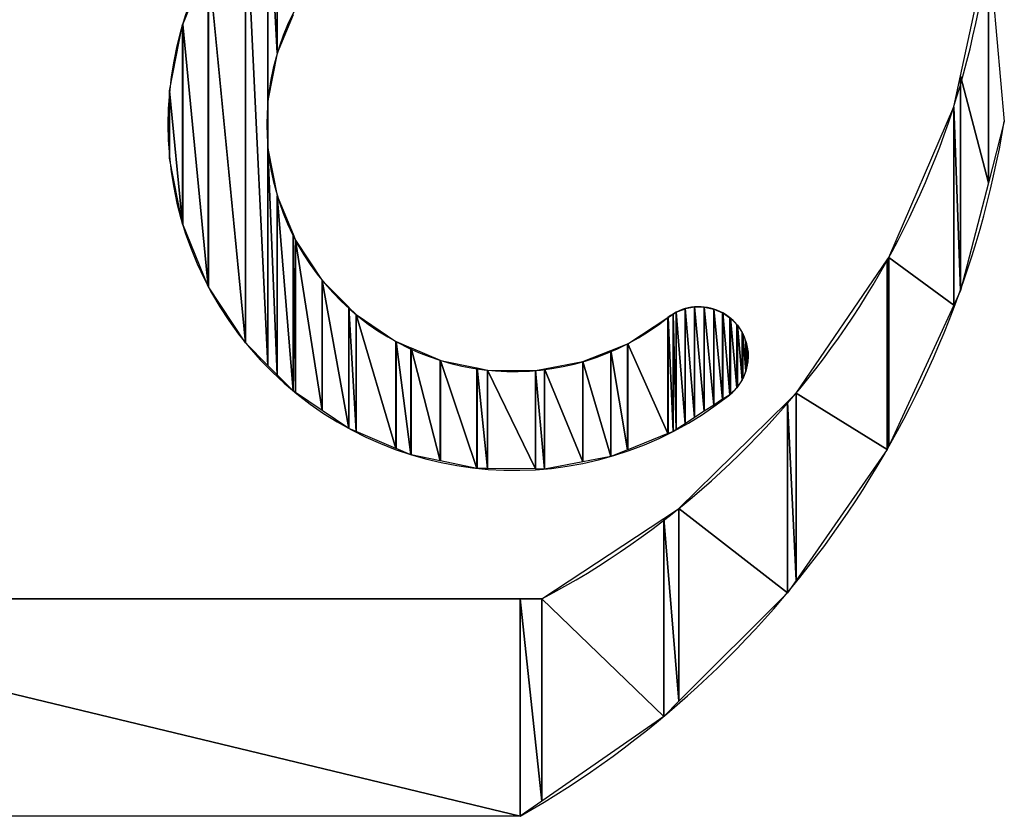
# Model space of a CAD drawing. Header units: inches. Extents: x 3 to 351, y 4 to 271.
# Tile 209 of 256: x 90.616 to 91.006, y 205.399 to 205.714. Entities that reach past the tile are written whole.
import ezdxf

# ---------------------------------------------------------------- set-up
doc = ezdxf.new("R2010")
doc.units = ezdxf.units.IN
doc.header["$LTSCALE"] = 0.5
doc.header["$MEASUREMENT"] = 0
doc.layers.add('PLOTVIEW1', color=7, linetype='Continuous')

msp = doc.modelspace()

# ---------------------------------------------------------------- linework, layer by layer
at = {"layer": 'PLOTVIEW1', "color": 190, "linetype": 'Continuous'}
for p, q in [((90.7181562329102, 205.7712415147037), (90.7181562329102, 205.7004518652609)), ((90.7181562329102, 205.7004518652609), (90.7181562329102, 205.7712415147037)), ((90.7181562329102, 205.7712415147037), (90.71816474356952, 205.7004725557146)), ((90.71816474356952, 205.7004725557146), (90.7181562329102, 205.7712415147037)), ((90.71816474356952, 205.771250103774), (90.71816474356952, 205.7004725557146)), ((90.71816474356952, 205.7004725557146), (90.71816474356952, 205.771250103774)), ((90.71446719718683, 205.767518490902), (90.71446719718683, 205.577033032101)), ((90.71446719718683, 205.6817783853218), (90.71446719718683, 205.767518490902)), ((90.71446719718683, 205.767518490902), (90.71447007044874, 205.6817929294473)), ((90.71447007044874, 205.6817929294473), (90.71446719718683, 205.767518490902)), ((90.71447007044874, 205.7675213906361), (90.71447007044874, 205.6817929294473)), ((90.71447007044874, 205.6817929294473), (90.71447007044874, 205.7675213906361)), ((90.71447007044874, 205.7675213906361), (90.7181562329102, 205.7004518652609)), ((90.7181562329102, 205.7004518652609), (90.71447007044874, 205.7675213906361)), ((90.70562571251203, 205.7585955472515), (90.70562571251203, 205.5859607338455)), ((90.70562571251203, 205.5859607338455), (90.70562571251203, 205.7585955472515)), ((90.70562571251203, 205.7585955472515), (90.70564202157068, 205.585936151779)), ((90.70564202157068, 205.585936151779), (90.70562571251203, 205.7585955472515)), ((90.70564202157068, 205.7586120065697), (90.70564202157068, 205.585936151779)), ((90.70564202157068, 205.585936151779), (90.70564202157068, 205.7586120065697)), ((90.70564202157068, 205.7586120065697), (90.71446719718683, 205.577033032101)), ((90.71446719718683, 205.577033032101), (90.70564202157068, 205.7586120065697)), ((90.68076077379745, 205.7117541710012), (90.69089516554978, 205.7363836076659)), ((90.69089516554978, 205.7363836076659), (90.69089516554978, 205.6081747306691)), ((90.69089516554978, 205.6081747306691), (90.69089516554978, 205.7363836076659)), ((90.69089516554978, 205.7363836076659), (90.69090727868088, 205.6081453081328)), ((90.69090727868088, 205.6081453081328), (90.69089516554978, 205.7363836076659)), ((90.69090727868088, 205.7364018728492), (90.69090727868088, 205.6081453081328)), ((90.69090727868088, 205.6081453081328), (90.69090727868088, 205.7364018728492)), ((90.69090727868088, 205.7364018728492), (90.70562571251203, 205.5859607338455)), ((90.70562571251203, 205.5859607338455), (90.69090727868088, 205.7364018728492)), ((90.72438530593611, 205.7155955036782), (90.71816474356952, 205.7004725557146)), ((90.67558799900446, 205.6856020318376), (90.68075331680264, 205.7117360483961)), ((90.68075331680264, 205.7117360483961), (90.68076077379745, 205.7117541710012)), ((90.68075331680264, 205.7117360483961), (90.68075331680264, 205.6328286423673)), ((90.68075331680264, 205.6328286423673), (90.68075331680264, 205.7117360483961)), ((90.68075331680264, 205.7117360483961), (90.68076077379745, 205.6327909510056)), ((90.68076077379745, 205.6327909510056), (90.68075331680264, 205.7117360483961)), ((90.68076077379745, 205.7117541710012), (90.68076077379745, 205.6327909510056)), ((90.68076077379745, 205.6327909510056), (90.68076077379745, 205.7117541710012)), ((90.68076077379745, 205.7117541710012), (90.69089516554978, 205.6081747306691)), ((90.69089516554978, 205.6081747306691), (90.68076077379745, 205.7117541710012)), ((90.7181562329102, 205.7004518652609), (90.71447007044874, 205.6817929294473)), ((90.71816474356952, 205.7004725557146), (90.7181562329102, 205.7004518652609)), ((90.67558548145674, 205.6855892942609), (90.67558799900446, 205.6856020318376)), ((90.67558799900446, 205.6589367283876), (90.67558548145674, 205.6855892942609)), ((90.67558799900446, 205.6856020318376), (90.67558799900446, 205.6589367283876)), ((90.67558799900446, 205.6589367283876), (90.67558799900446, 205.6856020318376)), ((90.67558799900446, 205.6856020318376), (90.68075331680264, 205.6328286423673)), ((90.68075331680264, 205.6328286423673), (90.67558799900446, 205.6856020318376)), ((90.71447007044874, 205.6817929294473), (90.71446719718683, 205.6817783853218)), ((90.71446719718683, 205.577033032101), (90.71446719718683, 205.6817783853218)), ((90.71446719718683, 205.6817783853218), (90.71447007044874, 205.5770301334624)), ((90.71447007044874, 205.5770301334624), (90.71446719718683, 205.6817783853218)), ((90.71446719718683, 205.6817783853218), (90.71447007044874, 205.6627439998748)), ((90.71447007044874, 205.6627439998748), (90.71447007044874, 205.5770301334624)), ((90.71447007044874, 205.5770301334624), (90.71447007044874, 205.6627439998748)), ((90.71447007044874, 205.6627439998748), (90.7181562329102, 205.5733114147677)), ((90.7181562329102, 205.5733114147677), (90.71447007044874, 205.6627439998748)), ((90.71447007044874, 205.6627439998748), (90.7181562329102, 205.6441146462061)), ((90.68075331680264, 205.6328286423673), (90.67558799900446, 205.6589367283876)), ((90.7181562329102, 205.6441146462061), (90.7181562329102, 205.5733114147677)), ((90.7181562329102, 205.5733114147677), (90.7181562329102, 205.6441146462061)), ((90.7181562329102, 205.6441146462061), (90.71816474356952, 205.5733028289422)), ((90.71816474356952, 205.5733028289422), (90.7181562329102, 205.6441146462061)), ((90.7181562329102, 205.6441146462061), (90.71816474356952, 205.6440716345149)), ((90.71816474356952, 205.6440716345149), (90.71816474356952, 205.5733028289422)), ((90.71816474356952, 205.5733028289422), (90.71816474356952, 205.6440716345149)), ((90.71816474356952, 205.6440716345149), (90.72438530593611, 205.5670273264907)), ((90.72438530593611, 205.5670273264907), (90.71816474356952, 205.6440716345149)), ((90.71816474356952, 205.6440716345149), (90.72438530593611, 205.6289616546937)), ((90.68076077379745, 205.6327909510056), (90.68075331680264, 205.6328286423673)), ((90.69089516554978, 205.6081747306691), (90.68076077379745, 205.6327909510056)), ((90.72438530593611, 205.6289616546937), (90.72438530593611, 205.5670273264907)), ((90.72438530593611, 205.5670273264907), (90.72438530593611, 205.6289616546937)), ((90.72438530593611, 205.6289616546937), (90.72440519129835, 205.5670072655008)), ((90.72440519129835, 205.5670072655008), (90.72438530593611, 205.6289616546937)), ((90.72438530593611, 205.6289616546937), (90.72440519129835, 205.6289133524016)), ((90.72440519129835, 205.6289133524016), (90.72440519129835, 205.5670072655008)), ((90.72440519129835, 205.5670072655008), (90.72440519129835, 205.6289133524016)), ((90.72440519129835, 205.6289133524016), (90.72539706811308, 205.5663365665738)), ((90.72539706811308, 205.5663365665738), (90.72440519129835, 205.6289133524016)), ((90.72440519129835, 205.6289133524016), (90.72539706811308, 205.6265040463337)), ((90.72539706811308, 205.6265040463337), (90.72539706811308, 205.5663365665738)), ((90.72539706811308, 205.5663365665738), (90.72539706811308, 205.6265040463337)), ((90.72539706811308, 205.6265040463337), (90.72541089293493, 205.5663272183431)), ((90.72541089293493, 205.5663272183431), (90.72539706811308, 205.6265040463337)), ((90.72539706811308, 205.6265040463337), (90.72541089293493, 205.6264704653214)), ((90.72541089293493, 205.6264704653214), (90.72541089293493, 205.5663272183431)), ((90.72541089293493, 205.5663272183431), (90.72541089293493, 205.6264704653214)), ((90.72541089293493, 205.6264704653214), (90.73591469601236, 205.559224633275)), ((90.73591469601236, 205.559224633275), (90.72541089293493, 205.6264704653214)), ((90.72541089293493, 205.6264704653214), (90.73591469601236, 205.6106370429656)), ((90.73591469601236, 205.6106370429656), (90.73591469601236, 205.559224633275)), ((90.73591469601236, 205.559224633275), (90.73591469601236, 205.6106370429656)), ((90.73591469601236, 205.6106370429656), (90.73593330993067, 205.5592120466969)), ((90.73593330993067, 205.5592120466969), (90.73591469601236, 205.6106370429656)), ((90.73591469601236, 205.6106370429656), (90.73593330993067, 205.6106089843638)), ((90.73593330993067, 205.6106089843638), (90.73593330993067, 205.5592120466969)), ((90.73593330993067, 205.5592120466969), (90.73593330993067, 205.6106089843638)), ((90.73593330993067, 205.6106089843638), (90.74646122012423, 205.5520931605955)), ((90.74646122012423, 205.5520931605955), (90.73593330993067, 205.6106089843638)), ((90.73593330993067, 205.6106089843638), (90.74646122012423, 205.5999865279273)), ((90.69090727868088, 205.6081453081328), (90.69089516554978, 205.6081747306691)), ((90.70562571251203, 205.5859607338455), (90.69090727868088, 205.6081453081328)), ((90.74646122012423, 205.5999865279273), (90.74646122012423, 205.5520931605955)), ((90.74646122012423, 205.5520931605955), (90.74646122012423, 205.5999865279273)), ((90.74646122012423, 205.5999865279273), (90.7464839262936, 205.552077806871)), ((90.7464839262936, 205.552077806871), (90.74646122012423, 205.5999865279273)), ((90.74646122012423, 205.5999865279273), (90.7464839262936, 205.5999636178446)), ((90.7464839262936, 205.5999636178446), (90.7464839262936, 205.552077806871)), ((90.7464839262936, 205.552077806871), (90.7464839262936, 205.5999636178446)), ((90.7464839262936, 205.5999636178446), (90.74930965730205, 205.5508853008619)), ((90.74930965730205, 205.5508853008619), (90.7464839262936, 205.5999636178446)), ((90.7464839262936, 205.5999636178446), (90.74930965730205, 205.597112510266)), ((90.87584727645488, 205.5980467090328), (90.87937634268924, 205.599450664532)), ((90.87937634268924, 205.599450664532), (90.87939971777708, 205.5994599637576)), ((90.87937634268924, 205.599450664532), (90.87937634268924, 205.5539693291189)), ((90.87937634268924, 205.5539693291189), (90.87937634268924, 205.599450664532)), ((90.87937634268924, 205.599450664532), (90.87939971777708, 205.5539845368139)), ((90.87939971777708, 205.5539845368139), (90.87937634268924, 205.599450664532)), ((90.87939971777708, 205.5994599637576), (90.88313593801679, 205.6001498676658)), ((90.87939971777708, 205.5994599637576), (90.87939971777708, 205.5539845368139)), ((90.87939971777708, 205.5539845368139), (90.87939971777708, 205.5994599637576)), ((90.87939971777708, 205.5994599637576), (90.88313593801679, 205.556415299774)), ((90.88313593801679, 205.556415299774), (90.87939971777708, 205.5994599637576)), ((90.88313593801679, 205.6001498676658), (90.88315939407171, 205.6001541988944)), ((90.88313593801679, 205.6001498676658), (90.88313593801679, 205.556415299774)), ((90.88313593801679, 205.556415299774), (90.88313593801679, 205.6001498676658)), ((90.88313593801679, 205.6001498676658), (90.88315939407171, 205.5564305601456)), ((90.88315939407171, 205.5564305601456), (90.88313593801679, 205.6001498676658)), ((90.88315939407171, 205.6001541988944), (90.88315939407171, 205.5564305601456)), ((90.88315939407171, 205.5564305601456), (90.88315939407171, 205.6001541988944)), ((90.88315939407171, 205.6001541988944), (90.88695881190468, 205.5589024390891)), ((90.88695881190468, 205.5589024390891), (90.88315939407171, 205.6001541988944)), ((90.88315939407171, 205.6001541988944), (90.88695881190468, 205.6001031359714)), ((90.88695881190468, 205.6001031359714), (90.88695881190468, 205.5589024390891)), ((90.88695881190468, 205.5589024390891), (90.88695881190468, 205.6001031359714)), ((90.88695881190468, 205.6001031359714), (90.8869822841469, 205.558917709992)), ((90.8869822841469, 205.558917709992), (90.88695881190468, 205.6001031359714)), ((90.88695881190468, 205.6001031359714), (90.8869822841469, 205.6001028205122)), ((90.8869822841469, 205.6001028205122), (90.8869822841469, 205.558917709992)), ((90.8869822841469, 205.558917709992), (90.8869822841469, 205.6001028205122)), ((90.8869822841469, 205.6001028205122), (90.8906985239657, 205.5613354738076)), ((90.8906985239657, 205.5613354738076), (90.8869822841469, 205.6001028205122)), ((90.8869822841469, 205.6001028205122), (90.8906985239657, 205.5993127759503)), ((90.8906985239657, 205.5993127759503), (90.8906985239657, 205.5613354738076)), ((90.8906985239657, 205.5613354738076), (90.8906985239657, 205.5993127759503)), ((90.8906985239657, 205.5993127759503), (90.89072194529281, 205.5613507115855)), ((90.89072194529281, 205.5613507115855), (90.8906985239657, 205.5993127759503)), ((90.8906985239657, 205.5993127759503), (90.89072194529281, 205.5993077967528)), ((90.89072194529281, 205.5993077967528), (90.89072194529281, 205.5613507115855)), ((90.89072194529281, 205.5613507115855), (90.89072194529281, 205.5993077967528)), ((90.89072194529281, 205.5993077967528), (90.89421181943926, 205.5636212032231)), ((90.89421181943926, 205.5636212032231), (90.89072194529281, 205.5993077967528)), ((90.89072194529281, 205.5993077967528), (90.89421181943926, 205.5978095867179)), ((90.74930965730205, 205.597112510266), (90.74930965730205, 205.5508853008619)), ((90.74930965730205, 205.5508853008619), (90.74930965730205, 205.597112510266)), ((90.74930965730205, 205.597112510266), (90.74933235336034, 205.5508757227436)), ((90.74933235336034, 205.5508757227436), (90.74930965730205, 205.597112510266)), ((90.74930965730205, 205.597112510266), (90.74933235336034, 205.5970896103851)), ((90.74933235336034, 205.5970896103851), (90.74933235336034, 205.5508757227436)), ((90.74933235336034, 205.5508757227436), (90.74933235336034, 205.5970896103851)), ((90.74933235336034, 205.5970896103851), (90.76507321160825, 205.5442328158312)), ((90.76507321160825, 205.5442328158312), (90.74933235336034, 205.5970896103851)), ((90.74933235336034, 205.5970896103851), (90.76507321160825, 205.5864433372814)), ((90.85668010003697, 205.5855931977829), (90.87261511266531, 205.5959535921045)), ((90.87261511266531, 205.5959535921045), (90.8726381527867, 205.5959685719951)), ((90.87261511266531, 205.5959535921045), (90.87261511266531, 205.5500946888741)), ((90.87261511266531, 205.5500946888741), (90.87261511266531, 205.5959535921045)), ((90.87261511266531, 205.5959535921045), (90.8726381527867, 205.5501039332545)), ((90.8726381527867, 205.5501039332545), (90.87261511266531, 205.5959535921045)), ((90.8726381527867, 205.5959685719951), (90.8746942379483, 205.5973000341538)), ((90.8726381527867, 205.5959685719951), (90.8726381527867, 205.5501039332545)), ((90.8726381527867, 205.5501039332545), (90.8726381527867, 205.5959685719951)), ((90.8726381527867, 205.5959685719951), (90.8746942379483, 205.5509288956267)), ((90.8746942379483, 205.5509288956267), (90.8726381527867, 205.5959685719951)), ((90.8746942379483, 205.5973000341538), (90.87471716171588, 205.5973148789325)), ((90.8746942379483, 205.5973000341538), (90.8746942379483, 205.5509288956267)), ((90.8746942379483, 205.5509288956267), (90.8746942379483, 205.5973000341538)), ((90.8746942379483, 205.5973000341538), (90.87471716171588, 205.5509380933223)), ((90.87471716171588, 205.5509380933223), (90.8746942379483, 205.5973000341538)), ((90.87471716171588, 205.5973148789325), (90.87582404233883, 205.5980316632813)), ((90.87471716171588, 205.5973148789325), (90.87471716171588, 205.5509380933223)), ((90.87471716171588, 205.5509380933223), (90.87471716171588, 205.5973148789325)), ((90.87471716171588, 205.5973148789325), (90.87582404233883, 205.5516582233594)), ((90.87582404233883, 205.5516582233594), (90.87471716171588, 205.5973148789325)), ((90.87582404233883, 205.5980316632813), (90.87584727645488, 205.5980467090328)), ((90.87582404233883, 205.5980316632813), (90.87582404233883, 205.5516582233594)), ((90.87582404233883, 205.5516582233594), (90.87582404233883, 205.5980316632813)), ((90.87582404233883, 205.5980316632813), (90.87584727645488, 205.5516733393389)), ((90.87584727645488, 205.5516733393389), (90.87582404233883, 205.5980316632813)), ((90.87584727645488, 205.5980467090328), (90.87584727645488, 205.5516733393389)), ((90.87584727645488, 205.5516733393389), (90.87584727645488, 205.5980467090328)), ((90.87584727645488, 205.5980467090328), (90.87937634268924, 205.5539693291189)), ((90.87937634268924, 205.5539693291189), (90.87584727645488, 205.5980467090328)), ((90.89421181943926, 205.5978095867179), (90.89421181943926, 205.5636212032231)), ((90.89421181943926, 205.5636212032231), (90.89421181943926, 205.5978095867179)), ((90.89421181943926, 205.5978095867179), (90.89423512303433, 205.5636363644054)), ((90.89423512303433, 205.5636363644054), (90.89421181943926, 205.5978095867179)), ((90.89421181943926, 205.5978095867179), (90.89423512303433, 205.5977995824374)), ((90.89423512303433, 205.5977995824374), (90.89423512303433, 205.5636363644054)), ((90.89423512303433, 205.5636363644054), (90.89423512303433, 205.5977995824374)), ((90.89423512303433, 205.5977995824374), (90.89703759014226, 205.5654596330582)), ((90.89703759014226, 205.5654596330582), (90.89423512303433, 205.5977995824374)), ((90.89423512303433, 205.5977995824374), (90.89703759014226, 205.5958759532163)), ((90.89703759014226, 205.5958759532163), (90.89703759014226, 205.5654596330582)), ((90.89703759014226, 205.5654596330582), (90.89703759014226, 205.5958759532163)), ((90.89703759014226, 205.5958759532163), (90.89705776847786, 205.5654727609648)), ((90.89705776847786, 205.5654727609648), (90.89703759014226, 205.5958759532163)), ((90.89703759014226, 205.5958759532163), (90.89705776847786, 205.5958621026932)), ((90.89705776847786, 205.5958621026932), (90.89705776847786, 205.5654727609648)), ((90.89705776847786, 205.5654727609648), (90.89705776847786, 205.5958621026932)), ((90.89705776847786, 205.5958621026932), (90.89736411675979, 205.5657732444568)), ((90.89736411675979, 205.5657732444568), (90.89705776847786, 205.5958621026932)), ((90.89705776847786, 205.5958621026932), (90.89736411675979, 205.5956518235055)), ((90.89736411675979, 205.5956518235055), (90.89736411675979, 205.5657732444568)), ((90.89736411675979, 205.5657732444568), (90.89736411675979, 205.5956518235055)), ((90.89736411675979, 205.5956518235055), (90.89738723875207, 205.5657959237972)), ((90.89738723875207, 205.5657959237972), (90.89736411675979, 205.5956518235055)), ((90.89736411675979, 205.5956518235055), (90.89738723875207, 205.5956359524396)), ((90.89738723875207, 205.5956359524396), (90.89738723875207, 205.5657959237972)), ((90.89738723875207, 205.5657959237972), (90.89738723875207, 205.5956359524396)), ((90.89738723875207, 205.5956359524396), (90.89976673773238, 205.5681298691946)), ((90.89976673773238, 205.5681298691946), (90.89738723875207, 205.5956359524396)), ((90.89738723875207, 205.5956359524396), (90.89976673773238, 205.5931977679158)), ((90.89976673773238, 205.5931977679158), (90.89976673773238, 205.5681298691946)), ((90.89976673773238, 205.5681298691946), (90.89976673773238, 205.5931977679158)), ((90.89976673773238, 205.5931977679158), (90.8997872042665, 205.5681499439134)), ((90.8997872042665, 205.5681499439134), (90.89976673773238, 205.5931977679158)), ((90.89976673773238, 205.5931977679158), (90.8997872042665, 205.5931767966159)), ((90.8997872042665, 205.5931767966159), (90.8997872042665, 205.5681499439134)), ((90.8997872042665, 205.5681499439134), (90.8997872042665, 205.5931767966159)), ((90.8997872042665, 205.5931767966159), (90.90003466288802, 205.5685124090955)), ((90.90003466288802, 205.5685124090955), (90.8997872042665, 205.5931767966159)), ((90.8997872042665, 205.5931767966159), (90.90003466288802, 205.5929232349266)), ((90.90003466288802, 205.5929232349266), (90.90003466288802, 205.5685124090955)), ((90.90003466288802, 205.5685124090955), (90.90003466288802, 205.5929232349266)), ((90.90003466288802, 205.5929232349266), (90.90005754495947, 205.5685459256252)), ((90.90005754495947, 205.5685459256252), (90.90003466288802, 205.5929232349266)), ((90.90003466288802, 205.5929232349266), (90.90005754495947, 205.5928997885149)), ((90.90005754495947, 205.5928997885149), (90.90005754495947, 205.5685459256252)), ((90.90005754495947, 205.5685459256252), (90.90005754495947, 205.5928997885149)), ((90.90005754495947, 205.5928997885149), (90.90192209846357, 205.5712770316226)), ((90.90192209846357, 205.5712770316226), (90.90005754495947, 205.5928997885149)), ((90.90005754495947, 205.5928997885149), (90.90192209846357, 205.59003630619)), ((90.90192209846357, 205.59003630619), (90.90192209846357, 205.5712770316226)), ((90.90192209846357, 205.5712770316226), (90.90192209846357, 205.59003630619)), ((90.90192209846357, 205.59003630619), (90.90194289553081, 205.5713074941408)), ((90.90194289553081, 205.5713074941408), (90.90192209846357, 205.59003630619)), ((90.90192209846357, 205.59003630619), (90.90194289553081, 205.5900043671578)), ((90.90194289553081, 205.5900043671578), (90.90194289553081, 205.5713074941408)), ((90.90194289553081, 205.5713074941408), (90.90194289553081, 205.5900043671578)), ((90.90194289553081, 205.5900043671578), (90.90212115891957, 205.5717256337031)), ((90.90212115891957, 205.5717256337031), (90.90194289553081, 205.5900043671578)), ((90.90194289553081, 205.5900043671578), (90.90212115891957, 205.5897305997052)), ((90.90212115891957, 205.5897305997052), (90.90212115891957, 205.5717256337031)), ((90.90212115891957, 205.5717256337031), (90.90212115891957, 205.5897305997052)), ((90.90212115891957, 205.5897305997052), (90.90214375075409, 205.5717786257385)), ((90.90214375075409, 205.5717786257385), (90.90212115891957, 205.5897305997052)), ((90.90212115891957, 205.5897305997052), (90.90214375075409, 205.5896959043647)), ((90.90214375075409, 205.5896959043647), (90.90214375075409, 205.5717786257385)), ((90.90214375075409, 205.5717786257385), (90.90214375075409, 205.5896959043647)), ((90.90214375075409, 205.5896959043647), (90.90342110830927, 205.5747748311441)), ((90.90342110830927, 205.5747748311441), (90.90214375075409, 205.5896959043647)), ((90.90214375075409, 205.5896959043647), (90.90342110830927, 205.5865084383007)), ((90.70564202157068, 205.585936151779), (90.70562571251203, 205.5859607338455)), ((90.71446719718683, 205.577033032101), (90.70564202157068, 205.585936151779)), ((90.76507321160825, 205.5864433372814), (90.76507321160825, 205.5442328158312)), ((90.76507321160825, 205.5442328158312), (90.76507321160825, 205.5864433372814)), ((90.76507321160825, 205.5864433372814), (90.76509912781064, 205.544221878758)), ((90.76509912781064, 205.544221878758), (90.76507321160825, 205.5864433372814)), ((90.76507321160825, 205.5864433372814), (90.76509912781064, 205.5864258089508)), ((90.76509912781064, 205.5864258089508), (90.76509912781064, 205.544221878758)), ((90.76509912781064, 205.544221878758), (90.76509912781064, 205.5864258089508)), ((90.76509912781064, 205.5864258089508), (90.7710147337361, 205.5417253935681)), ((90.7710147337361, 205.5417253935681), (90.76509912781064, 205.5864258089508)), ((90.76509912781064, 205.5864258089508), (90.7710147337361, 205.5839283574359)), ((90.7710147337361, 205.5839283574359), (90.7710147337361, 205.5417253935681)), ((90.7710147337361, 205.5417253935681), (90.7710147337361, 205.5839283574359)), ((90.7710147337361, 205.5839283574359), (90.7710393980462, 205.5417149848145)), ((90.7710393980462, 205.5417149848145), (90.7710147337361, 205.5839283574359)), ((90.7710147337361, 205.5839283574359), (90.7710393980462, 205.5839179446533)), ((90.7710393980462, 205.5839179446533), (90.7710393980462, 205.5417149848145)), ((90.7710393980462, 205.5417149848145), (90.7710393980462, 205.5839179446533)), ((90.7710393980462, 205.5839179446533), (90.78260665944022, 205.5393205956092)), ((90.78260665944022, 205.5393205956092), (90.7710393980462, 205.5839179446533)), ((90.7710393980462, 205.5839179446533), (90.78260665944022, 205.5790344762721)), ((90.83901271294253, 205.5785100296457), (90.8499565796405, 205.582897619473)), ((90.8499565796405, 205.582897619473), (90.84998137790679, 205.5829075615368)), ((90.8499565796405, 205.582897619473), (90.8499565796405, 205.5410086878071)), ((90.8499565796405, 205.5410086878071), (90.8499565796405, 205.582897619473)), ((90.8499565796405, 205.582897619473), (90.84998137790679, 205.5410133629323)), ((90.84998137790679, 205.5410133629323), (90.8499565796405, 205.582897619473)), ((90.84998137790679, 205.5829075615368), (90.8566539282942, 205.585582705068)), ((90.84998137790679, 205.5829075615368), (90.84998137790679, 205.5410133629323)), ((90.84998137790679, 205.5410133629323), (90.84998137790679, 205.5829075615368)), ((90.84998137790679, 205.5829075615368), (90.8566539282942, 205.5436905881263)), ((90.8566539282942, 205.5436905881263), (90.84998137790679, 205.5829075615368)), ((90.8566539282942, 205.585582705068), (90.85668010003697, 205.5855931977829)), ((90.8566539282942, 205.585582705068), (90.8566539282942, 205.5436905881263)), ((90.8566539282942, 205.5436905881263), (90.8566539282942, 205.585582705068)), ((90.8566539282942, 205.585582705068), (90.85668010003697, 205.5437010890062)), ((90.85668010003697, 205.5437010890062), (90.8566539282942, 205.585582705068)), ((90.85668010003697, 205.5855931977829), (90.85668010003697, 205.5437010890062)), ((90.85668010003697, 205.5437010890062), (90.85668010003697, 205.5855931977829)), ((90.85668010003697, 205.5855931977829), (90.87261511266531, 205.5500946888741)), ((90.87261511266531, 205.5500946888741), (90.85668010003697, 205.5855931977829)), ((90.90342110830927, 205.5865084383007), (90.90342110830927, 205.5747748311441)), ((90.90342110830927, 205.5747748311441), (90.90342110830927, 205.5865084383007)), ((90.90342110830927, 205.5865084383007), (90.90344226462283, 205.5748244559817)), ((90.90344226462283, 205.5748244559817), (90.90342110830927, 205.5865084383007)), ((90.90342110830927, 205.5865084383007), (90.90344226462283, 205.5864556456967)), ((90.90344226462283, 205.5864556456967), (90.90344226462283, 205.5748244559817)), ((90.90344226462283, 205.5748244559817), (90.90344226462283, 205.5864556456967)), ((90.90344226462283, 205.5864556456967), (90.90354367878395, 205.5753074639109)), ((90.90354367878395, 205.5753074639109), (90.90344226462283, 205.5864556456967)), ((90.90344226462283, 205.5864556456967), (90.90354367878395, 205.5862025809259)), ((90.90354367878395, 205.5862025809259), (90.90354367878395, 205.5753074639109)), ((90.90354367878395, 205.5753074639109), (90.90354367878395, 205.5862025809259)), ((90.90354367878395, 205.5862025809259), (90.9035659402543, 205.5754134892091)), ((90.9035659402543, 205.5754134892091), (90.90354367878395, 205.5862025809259)), ((90.90354367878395, 205.5862025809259), (90.9035659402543, 205.5861470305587)), ((90.9035659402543, 205.5861470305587), (90.9035659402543, 205.5754134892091)), ((90.9035659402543, 205.5754134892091), (90.9035659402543, 205.5861470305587)), ((90.9035659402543, 205.5861470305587), (90.9042063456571, 205.5784635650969)), ((90.9042063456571, 205.5784635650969), (90.9035659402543, 205.5861470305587)), ((90.9035659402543, 205.5861470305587), (90.9042063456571, 205.5827270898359)), ((90.78260665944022, 205.5790344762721), (90.78260665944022, 205.5393205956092)), ((90.78260665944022, 205.5393205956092), (90.78260665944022, 205.5790344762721)), ((90.78260665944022, 205.5790344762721), (90.78263481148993, 205.5393147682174)), ((90.78263481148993, 205.5393147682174), (90.78260665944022, 205.5790344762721)), ((90.78260665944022, 205.5790344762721), (90.78263481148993, 205.5790225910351)), ((90.78263481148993, 205.5790225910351), (90.78263481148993, 205.5393147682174)), ((90.78263481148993, 205.5393147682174), (90.78263481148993, 205.5790225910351)), ((90.78263481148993, 205.5790225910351), (90.79711299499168, 205.5363178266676)), ((90.79711299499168, 205.5363178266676), (90.78263481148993, 205.5790225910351)), ((90.78263481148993, 205.5790225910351), (90.79711299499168, 205.5760230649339)), ((90.9042063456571, 205.5827270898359), (90.9042063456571, 205.5784635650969)), ((90.9042063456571, 205.5784635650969), (90.9042063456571, 205.5827270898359)), ((90.9042063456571, 205.5827270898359), (90.90422787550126, 205.5785661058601)), ((90.90422787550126, 205.5785661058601), (90.9042063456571, 205.5827270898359)), ((90.9042063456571, 205.5827270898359), (90.90422787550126, 205.582612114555)), ((90.90422787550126, 205.582612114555), (90.90422787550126, 205.5785661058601)), ((90.90422787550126, 205.5785661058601), (90.90422787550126, 205.582612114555)), ((90.90422787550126, 205.582612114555), (90.90424773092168, 205.5803838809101)), ((90.90424773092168, 205.5803838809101), (90.90422787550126, 205.582612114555)), ((90.90422787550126, 205.582612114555), (90.90424773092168, 205.5825060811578)), ((90.90424773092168, 205.5803838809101), (90.90422787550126, 205.5785661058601)), ((90.90424773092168, 205.5825060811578), (90.90424773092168, 205.5803838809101)), ((90.90424773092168, 205.5803838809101), (90.90424773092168, 205.5825060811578)), ((90.90424773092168, 205.5825060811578), (90.90426963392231, 205.5823891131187)), ((90.90426963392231, 205.5823891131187), (90.90424773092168, 205.5803838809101)), ((90.71447007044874, 205.5770301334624), (90.71446719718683, 205.577033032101)), ((90.7181562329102, 205.5733114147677), (90.71447007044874, 205.5770301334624)), ((90.79711299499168, 205.5760230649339), (90.79711299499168, 205.5363178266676)), ((90.79711299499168, 205.5363178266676), (90.79711299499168, 205.5760230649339)), ((90.79711299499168, 205.5760230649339), (90.79713868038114, 205.5363125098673)), ((90.79713868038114, 205.5363125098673), (90.79711299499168, 205.5760230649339)), ((90.79711299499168, 205.5760230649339), (90.79713868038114, 205.5760177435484)), ((90.79713868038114, 205.5760177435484), (90.79713868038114, 205.5363125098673)), ((90.79713868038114, 205.5363125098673), (90.79713868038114, 205.5760177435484)), ((90.79713868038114, 205.5760177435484), (90.8012440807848, 205.5362760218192)), ((90.8012440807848, 205.5362760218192), (90.79713868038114, 205.5760177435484)), ((90.79713868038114, 205.5760177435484), (90.8012440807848, 205.5751672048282)), ((90.8012440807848, 205.5751672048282), (90.8012440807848, 205.5362760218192)), ((90.8012440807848, 205.5362760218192), (90.8012440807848, 205.5751672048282)), ((90.8012440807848, 205.5751672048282), (90.80127339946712, 205.5362757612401)), ((90.80127339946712, 205.5362757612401), (90.8012440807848, 205.5751672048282)), ((90.8012440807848, 205.5751672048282), (90.80127339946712, 205.5751611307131)), ((90.80127339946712, 205.5751611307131), (90.80127339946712, 205.5362757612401)), ((90.80127339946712, 205.5362757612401), (90.80127339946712, 205.5751611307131)), ((90.80127339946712, 205.5751611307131), (90.82027762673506, 205.5361068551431)), ((90.82027762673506, 205.5361068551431), (90.80127339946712, 205.5751611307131)), ((90.80127339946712, 205.5751611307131), (90.82027762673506, 205.5749883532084)), ((90.82030699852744, 205.5749880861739), (90.82376446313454, 205.5756390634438)), ((90.82376446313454, 205.5756390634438), (90.82379019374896, 205.5756439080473)), ((90.82376446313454, 205.5756390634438), (90.82376446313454, 205.5360758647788)), ((90.82376446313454, 205.5360758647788), (90.82376446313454, 205.5756390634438)), ((90.82376446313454, 205.5756390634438), (90.82379019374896, 205.5360756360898)), ((90.82379019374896, 205.5360756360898), (90.82376446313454, 205.5756390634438)), ((90.82379019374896, 205.5756439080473), (90.8389844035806, 205.5785046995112)), ((90.82379019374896, 205.5756439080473), (90.82379019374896, 205.5360756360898)), ((90.82379019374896, 205.5360756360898), (90.82379019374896, 205.5756439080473)), ((90.82379019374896, 205.5756439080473), (90.8389844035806, 205.5389401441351)), ((90.8389844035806, 205.5389401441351), (90.82379019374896, 205.5756439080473)), ((90.8389844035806, 205.5785046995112), (90.83901271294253, 205.5785100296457)), ((90.8389844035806, 205.5785046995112), (90.8389844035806, 205.5389401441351)), ((90.8389844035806, 205.5389401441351), (90.8389844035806, 205.5785046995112)), ((90.8389844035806, 205.5785046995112), (90.83901271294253, 205.5389454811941)), ((90.83901271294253, 205.5389454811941), (90.8389844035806, 205.5785046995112)), ((90.83901271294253, 205.5785100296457), (90.83901271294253, 205.5389454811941)), ((90.83901271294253, 205.5389454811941), (90.83901271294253, 205.5785100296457)), ((90.83901271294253, 205.5785100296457), (90.8499565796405, 205.5410086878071)), ((90.8499565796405, 205.5410086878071), (90.83901271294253, 205.5785100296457)), ((90.90354367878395, 205.5753074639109), (90.90344226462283, 205.5748244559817)), ((90.9035659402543, 205.5754134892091), (90.90354367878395, 205.5753074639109)), ((90.9042063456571, 205.5784635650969), (90.9035659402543, 205.5754134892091)), ((90.90422787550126, 205.5785661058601), (90.9042063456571, 205.5784635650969)), ((90.71816474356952, 205.5733028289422), (90.7181562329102, 205.5733114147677)), ((90.72438530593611, 205.5670273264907), (90.71816474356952, 205.5733028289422)), ((90.82027762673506, 205.5749883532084), (90.82027762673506, 205.5361068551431)), ((90.82027762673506, 205.5361068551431), (90.82027762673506, 205.5749883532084)), ((90.82027762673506, 205.5749883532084), (90.82030699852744, 205.536106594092)), ((90.82030699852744, 205.536106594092), (90.82027762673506, 205.5749883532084)), ((90.82027762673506, 205.5749883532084), (90.82030699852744, 205.5749880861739)), ((90.82030699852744, 205.5749880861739), (90.82030699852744, 205.536106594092)), ((90.82030699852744, 205.536106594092), (90.82030699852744, 205.5749880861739)), ((90.82030699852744, 205.5749880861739), (90.82376446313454, 205.5360758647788)), ((90.82376446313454, 205.5360758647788), (90.82030699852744, 205.5749880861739)), ((90.90192209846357, 205.5712770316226), (90.90005754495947, 205.5685459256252)), ((90.90194289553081, 205.5713074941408), (90.90192209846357, 205.5712770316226)), ((90.90212115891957, 205.5717256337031), (90.90194289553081, 205.5713074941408)), ((90.90214375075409, 205.5717786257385), (90.90212115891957, 205.5717256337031)), ((90.90342110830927, 205.5747748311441), (90.90214375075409, 205.5717786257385)), ((90.90344226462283, 205.5748244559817), (90.90342110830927, 205.5747748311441)), ((90.89976673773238, 205.5681298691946), (90.89738723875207, 205.5657959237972)), ((90.8997872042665, 205.5681499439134), (90.89976673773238, 205.5681298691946)), ((90.90003466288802, 205.5685124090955), (90.8997872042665, 205.5681499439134)), ((90.90005754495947, 205.5685459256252), (90.90003466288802, 205.5685124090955)), ((90.72440519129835, 205.5670072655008), (90.72438530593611, 205.5670273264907)), ((90.72539706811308, 205.5663365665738), (90.72440519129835, 205.5670072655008)), ((90.72541089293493, 205.5663272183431), (90.72539706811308, 205.5663365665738)), ((90.73591469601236, 205.559224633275), (90.72541089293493, 205.5663272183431)), ((90.89421181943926, 205.5636212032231), (90.89072194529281, 205.5613507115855)), ((90.89423512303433, 205.5636363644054), (90.89421181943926, 205.5636212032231)), ((90.89703759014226, 205.5654596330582), (90.89423512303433, 205.5636363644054)), ((90.89705776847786, 205.5654727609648), (90.89703759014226, 205.5654596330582)), ((90.89736411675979, 205.5657732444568), (90.89705776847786, 205.5654727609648)), ((90.89738723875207, 205.5657959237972), (90.89736411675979, 205.5657732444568)), ((90.8906985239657, 205.5613354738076), (90.8869822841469, 205.558917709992)), ((90.89072194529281, 205.5613507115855), (90.8906985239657, 205.5613354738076)), ((90.73593330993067, 205.5592120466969), (90.73591469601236, 205.559224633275)), ((90.74646122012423, 205.5520931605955), (90.73593330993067, 205.5592120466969)), ((90.88313593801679, 205.556415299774), (90.87939971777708, 205.5539845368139)), ((90.88315939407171, 205.5564305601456), (90.88313593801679, 205.556415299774)), ((90.88695881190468, 205.5589024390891), (90.88315939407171, 205.5564305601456)), ((90.8869822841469, 205.558917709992), (90.88695881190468, 205.5589024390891)), ((90.7464839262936, 205.552077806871), (90.74646122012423, 205.5520931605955)), ((90.74930965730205, 205.5508853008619), (90.7464839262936, 205.552077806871)), ((90.87582404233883, 205.5516582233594), (90.87471716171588, 205.5509380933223)), ((90.87584727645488, 205.5516733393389), (90.87582404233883, 205.5516582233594)), ((90.87937634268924, 205.5539693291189), (90.87584727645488, 205.5516733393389)), ((90.87939971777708, 205.5539845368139), (90.87937634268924, 205.5539693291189)), ((90.74933235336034, 205.5508757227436), (90.74930965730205, 205.5508853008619)), ((90.76507321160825, 205.5442328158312), (90.74933235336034, 205.5508757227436)), ((90.87261511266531, 205.5500946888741), (90.85668010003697, 205.5437010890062)), ((90.8726381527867, 205.5501039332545), (90.87261511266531, 205.5500946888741)), ((90.8746942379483, 205.5509288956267), (90.8726381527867, 205.5501039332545)), ((90.87471716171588, 205.5509380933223), (90.8746942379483, 205.5509288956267)), ((90.76509912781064, 205.544221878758), (90.76507321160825, 205.5442328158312)), ((90.7710147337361, 205.5417253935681), (90.76509912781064, 205.544221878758)), ((90.7710393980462, 205.5417149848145), (90.7710147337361, 205.5417253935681)), ((90.78260665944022, 205.5393205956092), (90.7710393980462, 205.5417149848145)), ((90.8499565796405, 205.5410086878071), (90.83901271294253, 205.5389454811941)), ((90.84998137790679, 205.5410133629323), (90.8499565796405, 205.5410086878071)), ((90.8566539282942, 205.5436905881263), (90.84998137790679, 205.5410133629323)), ((90.85668010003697, 205.5437010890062), (90.8566539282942, 205.5436905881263)), ((90.78263481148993, 205.5393147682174), (90.78260665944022, 205.5393205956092)), ((90.79711299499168, 205.5363178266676), (90.78263481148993, 205.5393147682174)), ((90.79713868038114, 205.5363125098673), (90.79711299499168, 205.5363178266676)), ((90.8012440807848, 205.5362760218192), (90.79713868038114, 205.5363125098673)), ((90.80127339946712, 205.5362757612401), (90.8012440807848, 205.5362760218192)), ((90.82027762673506, 205.5361068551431), (90.80127339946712, 205.5362757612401)), ((90.82030699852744, 205.536106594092), (90.82027762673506, 205.5361068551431)), ((90.82376446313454, 205.5360758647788), (90.82030699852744, 205.536106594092)), ((90.82379019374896, 205.5360756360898), (90.82376446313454, 205.5360758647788)), ((90.8389844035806, 205.5389401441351), (90.82379019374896, 205.5360756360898)), ((90.83901271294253, 205.5389454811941), (90.8389844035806, 205.5389401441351))]:
    msp.add_line(p, q, dxfattribs=at)
at = {"layer": 'PLOTVIEW1', "color": 56, "linetype": 'Continuous'}
for p, q in [((90.98819075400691, 205.6914389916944), (90.99927646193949, 205.7426929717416)), ((90.99927646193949, 205.7426929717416), (90.99927646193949, 205.649253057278)), ((90.99927650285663, 205.6492530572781), (90.99927646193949, 205.7426929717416)), ((90.99927654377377, 205.6492533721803), (90.99927646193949, 205.7426929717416)), ((90.99927654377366, 205.6492533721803), (90.99927654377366, 205.7426928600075)), ((90.99927654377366, 205.7426928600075), (91.00556960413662, 205.673469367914)), ((90.98555410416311, 205.6792486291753), (90.98819075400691, 205.6914389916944)), ((90.98819075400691, 205.6914389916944), (90.98819075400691, 205.6065947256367)), ((90.98819075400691, 205.6065947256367), (90.98819075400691, 205.6914389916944)), ((90.98819075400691, 205.6914389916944), (90.99927646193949, 205.649253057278)), ((90.99927646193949, 205.649253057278), (90.98819075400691, 205.6914389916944)), ((90.95988789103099, 205.6196270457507), (90.98555410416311, 205.6792486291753)), ((90.98555410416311, 205.6792486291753), (90.98555410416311, 205.6008659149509)), ((90.98555410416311, 205.6008659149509), (90.98555410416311, 205.6792486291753)), ((90.98555410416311, 205.6792486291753), (90.98819075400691, 205.6065947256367)), ((90.98819075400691, 205.6065947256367), (90.98555410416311, 205.6792486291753)), ((91.00556960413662, 205.673469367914), (90.99927654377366, 205.6492533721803)), ((90.99927646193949, 205.649253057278), (90.98819075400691, 205.6065947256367)), ((90.92323581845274, 205.5660536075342), (90.95930256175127, 205.6187714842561)), ((90.95930256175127, 205.6187714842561), (90.95988789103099, 205.6196270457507)), ((90.95930256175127, 205.6187714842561), (90.95930256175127, 205.5438275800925)), ((90.95930256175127, 205.5438275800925), (90.95930256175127, 205.6187714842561)), ((90.95930256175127, 205.6187714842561), (90.95988789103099, 205.5450993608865)), ((90.95988789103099, 205.5450993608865), (90.95930256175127, 205.6187714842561)), ((90.95988789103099, 205.6196270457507), (90.95988789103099, 205.5450993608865)), ((90.95988789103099, 205.5450993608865), (90.95988789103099, 205.6196270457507)), ((90.95988789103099, 205.6196270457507), (90.98555410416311, 205.6008659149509)), ((90.98555410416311, 205.6008659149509), (90.95988789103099, 205.6196270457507)), ((90.98819075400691, 205.6065947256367), (90.98555410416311, 205.6008659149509)), ((90.98555410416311, 205.6008659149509), (90.95988789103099, 205.5450993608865)), ((90.91980863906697, 205.5626815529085), (90.92323581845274, 205.5660536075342)), ((90.92323581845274, 205.5660536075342), (90.92323581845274, 205.4920512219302)), ((90.92323581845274, 205.4920512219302), (90.92323581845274, 205.5660536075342)), ((90.92323581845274, 205.5660536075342), (90.95930256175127, 205.5438275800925)), ((90.95930256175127, 205.5438275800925), (90.92323581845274, 205.5660536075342)), ((90.87696593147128, 205.5205279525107), (90.91980863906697, 205.5626815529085)), ((90.91980863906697, 205.5626815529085), (90.91980863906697, 205.4871312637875)), ((90.91980863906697, 205.4871312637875), (90.91980863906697, 205.5626815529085)), ((90.91980863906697, 205.5626815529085), (90.92323581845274, 205.4920512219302)), ((90.92323581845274, 205.4920512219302), (90.91980863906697, 205.5626815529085)), ((90.95988789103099, 205.5450993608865), (90.95930256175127, 205.5438275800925)), ((90.95930256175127, 205.5438275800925), (90.92323581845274, 205.4920512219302)), ((90.87094434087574, 205.5165500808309), (90.87696593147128, 205.5205279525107)), ((90.87696593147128, 205.5205279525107), (90.87696593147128, 205.4442992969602)), ((90.87696593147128, 205.4442992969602), (90.87696593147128, 205.5205279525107)), ((90.87696593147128, 205.5205279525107), (90.91980863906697, 205.4871312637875)), ((90.91980863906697, 205.4871312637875), (90.87696593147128, 205.5205279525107)), ((90.82280526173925, 205.4847493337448), (90.87094434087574, 205.5165500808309)), ((90.87094434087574, 205.5165500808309), (90.87094434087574, 205.4382792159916)), ((90.87094434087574, 205.4382792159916), (90.87094434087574, 205.5165500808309)), ((90.87094434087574, 205.5165500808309), (90.87696593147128, 205.4442992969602)), ((90.87696593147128, 205.4442992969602), (90.87094434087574, 205.5165500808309)), ((90.92323581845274, 205.4920512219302), (90.91980863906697, 205.4871312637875)), ((90.91980863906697, 205.4871312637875), (90.87696593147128, 205.4442992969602)), ((90.45749740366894, 205.4847493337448), (90.81423812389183, 205.3987995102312)), ((90.81423812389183, 205.3987995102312), (90.45749740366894, 205.4847493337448)), ((90.45749740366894, 205.4847493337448), (90.81423812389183, 205.4847493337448)), ((90.81423812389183, 205.4847493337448), (90.81423812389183, 205.3987995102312)), ((90.81423812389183, 205.3987995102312), (90.81423812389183, 205.4847493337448)), ((90.81423812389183, 205.4847493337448), (90.82280526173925, 205.4047640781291)), ((90.82280526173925, 205.4047640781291), (90.81423812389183, 205.4847493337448)), ((90.81423812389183, 205.4847493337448), (90.82280526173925, 205.4847493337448)), ((90.82280526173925, 205.4847493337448), (90.82280526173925, 205.4047640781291)), ((90.82280526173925, 205.4047640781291), (90.82280526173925, 205.4847493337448)), ((90.82280526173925, 205.4847493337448), (90.87094434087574, 205.4382792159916)), ((90.87094434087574, 205.4382792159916), (90.82280526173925, 205.4847493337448)), ((90.87696593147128, 205.4442992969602), (90.87094434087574, 205.4382792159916)), ((90.87094434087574, 205.4382792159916), (90.82280526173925, 205.4047640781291)), ((90.82280526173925, 205.4047640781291), (90.81423812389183, 205.3987995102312)), ((90.81423812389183, 205.3987995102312), (90.45749740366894, 205.398799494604))]:
    msp.add_line(p, q, dxfattribs=at)
at = {"layer": 'PLOTVIEW1', "color": 252, "linetype": 'Continuous'}
for p, q in [((90.99927668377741, 205.7426927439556, 0.01968503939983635), (91.00556976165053, 205.6734691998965, 0.01968503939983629)), ((90.82280546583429, 205.484749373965, 0.01968503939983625), (90.44893038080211, 205.484749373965, 0.01968503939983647))]:
    msp.add_line(p, q, dxfattribs=at)
for centre, radius, start, end in [((90.81167389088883, 205.672275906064, 0.0196850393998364), 0.1367380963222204, 51.3701970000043, 308.613809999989), ((90.81167389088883, 205.672275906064, 0.0196850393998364), 0.09767006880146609, 51.39486400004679, 308.595599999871), ((90.66555946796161, 205.7816663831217, 0.01968503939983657), 0.3359850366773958, 297.9055000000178, 353.3387999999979), ((90.6202405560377, 205.7379101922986, 0.01968503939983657), 0.390680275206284, 299.7728999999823, 350.5060000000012), ((90.8848095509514, 205.5806898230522, 0.01968503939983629), 0.01953401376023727, 308.387747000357, 128.6761020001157)]:
    msp.add_arc(centre, radius, start, end, dxfattribs=at)

doc.saveas('drawing.dxf')
